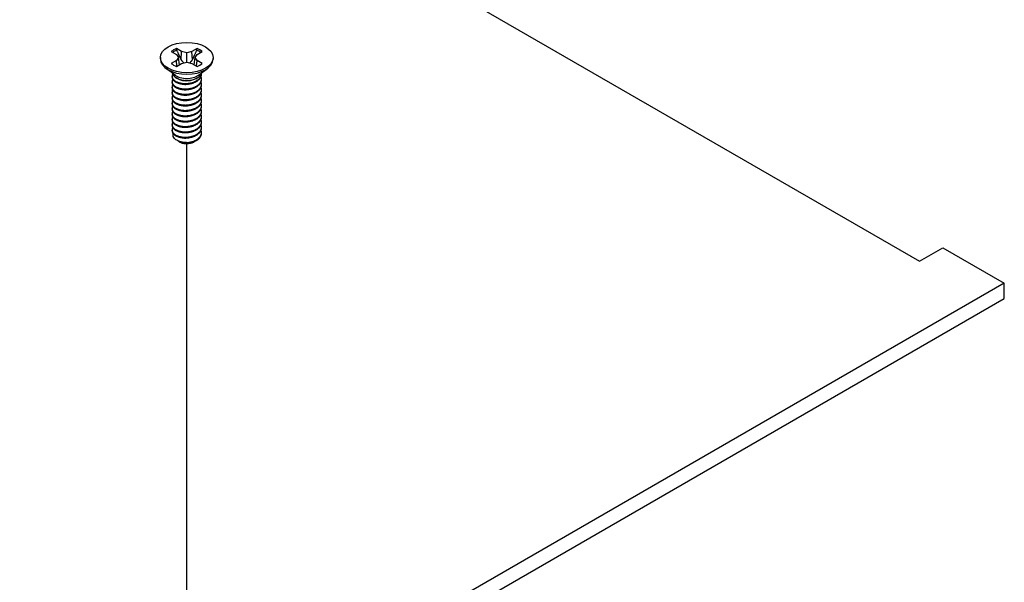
# Model space of a CAD drawing. Header units: millimetres. Extents: x 56 to 1798, y 64 to 1375.
# Tile 80 of 81: x 1647 to 1710, y 1062 to 1099. Entities that reach past the tile are written whole.
import ezdxf

# ---------------------------------------------------------------- set-up
doc = ezdxf.new("R2010")
doc.units = ezdxf.units.MM
doc.header["$LTSCALE"] = 6.666667
doc.layers.add('Tweak Trail (ANSI)', color=7, linetype='Continuous', lineweight=25)
doc.layers.add('Visible (ANSI)', color=7, linetype='Continuous', lineweight=25)

msp = doc.modelspace()

# ---------------------------------------------------------------- linework, layer by layer
at = {"layer": 'Tweak Trail (ANSI)'}
msp.add_line((1657.4874, 1053.3763), (1657.4874, 1090.5568), dxfattribs=at)
at = {"layer": 'Visible (ANSI)'}
for p, q in [((1383.9784, 1268.1254), (1704.6454, 1082.9883)), ((1655.7937, 1096.1057), (1655.7937, 1096.0103)), ((1656.4888, 1096.4866), (1656.8187, 1096.2962)), ((1656.8187, 1096.2962), (1656.9553, 1096.1057)), ((1656.9553, 1096.1057), (1656.8187, 1095.9152)), ((1657.1571, 1096.4916), (1656.8272, 1096.6821)), ((1657.0099, 1095.6348), (1656.9553, 1096.1057)), ((1657.1259, 1095.9504), (1657.1571, 1096.4916)), ((1657.487, 1096.4127), (1657.1571, 1096.4916)), ((1657.8169, 1096.4916), (1657.487, 1096.4127)), ((1657.487, 1095.7987), (1657.487, 1096.4127)), ((1658.1468, 1096.6821), (1657.8169, 1096.4916)), ((1657.8482, 1095.9504), (1657.8169, 1096.4916)), ((1657.9641, 1095.6348), (1658.0187, 1096.1057)), ((1658.0187, 1096.1057), (1658.1554, 1096.2962)), ((1658.1554, 1095.9152), (1658.0187, 1096.1057)), ((1658.1554, 1096.2962), (1658.4853, 1096.4866)), ((1659.1804, 1096.1057), (1659.1804, 1096.0103)), ((1656.8187, 1095.9152), (1656.4888, 1095.7248)), ((1656.8513, 1095.5433), (1656.8187, 1095.9152)), ((1656.8272, 1095.5294), (1657.1571, 1095.7198)), ((1657.1571, 1095.7198), (1657.487, 1095.7987)), ((1657.487, 1095.7987), (1657.8169, 1095.7198)), ((1657.8169, 1095.7198), (1658.1468, 1095.5294)), ((1658.1228, 1095.5433), (1658.1554, 1095.9152)), ((1658.4853, 1095.7248), (1658.1554, 1095.9152)), ((1656.7391, 1094.9739), (1656.1514, 1095.4093)), ((1656.5388, 1094.8522), (1656.5388, 1094.8954)), ((1658.235, 1094.9739), (1658.8227, 1095.4093)), ((1658.4353, 1095.025), (1658.4353, 1095.0682)), ((1656.5388, 1094.5066), (1656.5388, 1094.5498)), ((1656.5388, 1094.1609), (1656.5388, 1094.2041)), ((1656.9504, 1094.715), (1656.8165, 1094.7922)), ((1658.0719, 1094.7428), (1658.1576, 1094.7922)), ((1658.4353, 1094.6794), (1658.4353, 1094.7226)), ((1658.4353, 1094.3337), (1658.4353, 1094.3769)), ((1656.5388, 1093.8153), (1656.5388, 1093.8585)), ((1658.4353, 1093.9881), (1658.4353, 1094.0313)), ((1658.4353, 1093.6424), (1658.4353, 1093.6856)), ((1656.5388, 1093.4696), (1656.5388, 1093.5128)), ((1656.5388, 1093.124), (1656.5388, 1093.1672)), ((1658.4353, 1093.2968), (1658.4353, 1093.34)), ((1658.4353, 1092.9511), (1658.4353, 1092.9943)), ((1656.5388, 1092.7783), (1656.5388, 1092.8215)), ((1656.5388, 1092.4327), (1656.5388, 1092.4759)), ((1658.4353, 1092.6055), (1658.4353, 1092.6487)), ((1658.4353, 1092.2598), (1658.4353, 1092.303)), ((1656.5388, 1092.087), (1656.5388, 1092.1302)), ((1656.5388, 1091.7414), (1656.5388, 1091.7846)), ((1658.4353, 1091.9142), (1658.4353, 1091.9574)), ((1656.5388, 1091.3957), (1656.5388, 1091.4389)), ((1658.4353, 1091.5685), (1658.4353, 1091.6117)), ((1658.4353, 1091.2229), (1658.4353, 1091.2661)), ((1656.9844, 1090.6961), (1656.8406, 1090.7792)), ((1657.041, 1090.6634), (1657.019, 1090.6761)), ((1657.9331, 1090.6634), (1657.989, 1090.6958)), ((1704.6454, 1082.9883), (1706.1421, 1083.8524)), ((1706.1421, 1083.8524), (1710.0934, 1081.5711)), ((1710.0934, 1081.5711), (1515.0302, 968.9514)), ((1710.0934, 1080.5895), (1710.0934, 1081.5711)), ((1515.0302, 967.9697), (1710.0934, 1080.5895))]:
    msp.add_line(p, q, dxfattribs=at)
msp.add_ellipse((1657.487, 1096.1057), major_axis=(-1.6933, 0), ratio=0.5773503, dxfattribs=at)
for centre, major_axis, start_param, end_param in [((1657.487, 1096.1057), (-1.1966, 0), 5.2964292, 5.6991451), ((1657.487, 1096.0109), (1.1655, 0), 2.1582809, 2.4621423), ((1657.487, 1096.0109), (1.1655, 0), 0.6794503, 0.9833118), ((1657.487, 1096.1057), (-1.1966, 0), 3.7256329, 4.1283487), ((1657.487, 1096.0103), (1.6933, 0), 3.1415927, 6.2831853), ((1657.487, 1096.1057), (1.1966, 0), 3.7256329, 4.1283487), ((1657.487, 1096.1057), (1.1966, 0), 5.2964292, 5.6991451), ((1657.487, 1095.1794), (-0.9483, 0), 0.1125394, 3.0290532), ((1657.487, 1095.3105), (-0.9483, 0), 0.6619784, 2.4796143), ((1657.487, 1090.9463), (-0.6619, 0), 0.7451822, 1.249855), ((1657.487, 1090.9209), (-0.6308, 0), 0.7853982, 2.3561945), ((1657.487, 1091.1802), (0.9483, 0), 4.7032698, 5.4977871)]:
    msp.add_ellipse(centre, major_axis=major_axis, ratio=0.5773503, start_param=start_param, end_param=end_param, dxfattribs=at)
for points, weights in [([(1656.841, 1096.571), (1656.8342, 1096.6258), (1656.8272, 1096.6821)], [1.01218915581, 1.01172679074, 1.01110160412]), ([(1656.841, 1096.571), (1657.0176, 1096.1854), (1657.1259, 1095.9504)], [1.53696783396, 1.9683578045, 2.37346205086]), ([(1657.8482, 1095.9504), (1657.9565, 1096.1854), (1658.133, 1096.571)], [2.37346205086, 1.9683578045, 1.53696783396]), ([(1658.133, 1096.571), (1658.1399, 1096.6258), (1658.1468, 1096.6821)], [1.01218915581, 1.01172679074, 1.01110160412]), ([(1657.1259, 1095.9504), (1657.2239, 1095.8337), (1657.3001, 1095.754)], [2.07391766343, 2.27571812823, 2.43161931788]), ([(1657.674, 1095.754), (1657.7502, 1095.8337), (1657.8482, 1095.9504)], [2.43161931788, 2.27571812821, 2.07391766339]), ([(1656.5388, 1094.8522), (1656.5388, 1094.6485), (1656.8165, 1094.5088)], [0.949184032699, 0.900099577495, 1]), ([(1656.5388, 1094.5066), (1656.5388, 1094.3028), (1656.8165, 1094.1631)], [0.949184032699, 0.900099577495, 1]), ([(1657.1542, 1094.4065), (1657.3876, 1094.3508), (1657.6494, 1094.4095)], [0.949605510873, 0.900605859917, 0.99630538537]), ([(1656.5388, 1094.1609), (1656.5388, 1093.9572), (1656.8165, 1093.8175)], [0.949184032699, 0.900099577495, 1]), ([(1656.5388, 1093.8153), (1656.5388, 1093.6115), (1656.8165, 1093.4718)], [0.949184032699, 0.900099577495, 1]), ([(1657.1542, 1094.0609), (1657.3876, 1094.0051), (1657.6494, 1094.0639)], [0.949605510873, 0.900605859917, 0.99630538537]), ([(1657.1542, 1093.7152), (1657.3876, 1093.6595), (1657.6494, 1093.7182)], [0.949605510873, 0.900605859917, 0.99630538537]), ([(1656.5388, 1093.4696), (1656.5388, 1093.2659), (1656.8165, 1093.1262)], [0.949184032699, 0.900099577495, 1]), ([(1656.5388, 1093.124), (1656.5388, 1092.9202), (1656.8165, 1092.7805)], [0.949184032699, 0.900099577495, 1]), ([(1657.1542, 1093.3696), (1657.3876, 1093.3138), (1657.6494, 1093.3726)], [0.949605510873, 0.900605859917, 0.99630538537]), ([(1657.1542, 1093.0239), (1657.3876, 1092.9682), (1657.6494, 1093.0269)], [0.949605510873, 0.900605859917, 0.99630538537]), ([(1656.5388, 1092.7783), (1656.5388, 1092.5746), (1656.8165, 1092.4349)], [0.949184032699, 0.900099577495, 1]), ([(1656.5388, 1092.4327), (1656.5388, 1092.2289), (1656.8165, 1092.0892)], [0.949184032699, 0.900099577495, 1]), ([(1657.1542, 1092.6783), (1657.3876, 1092.6225), (1657.6494, 1092.6813)], [0.949605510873, 0.900605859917, 0.99630538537]), ([(1657.1542, 1092.3326), (1657.3876, 1092.2769), (1657.6494, 1092.3356)], [0.949605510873, 0.900605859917, 0.99630538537]), ([(1656.5388, 1092.087), (1656.5388, 1091.8833), (1656.8165, 1091.7436)], [0.949184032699, 0.900099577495, 1]), ([(1656.5388, 1091.7414), (1656.5388, 1091.5376), (1656.8165, 1091.3979)], [0.949184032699, 0.900099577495, 1]), ([(1657.1542, 1091.987), (1657.3876, 1091.9312), (1657.6494, 1091.99)], [0.949605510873, 0.900605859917, 0.99630538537]), ([(1656.5388, 1091.3957), (1656.5388, 1091.192), (1656.8165, 1091.0523)], [0.949184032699, 0.900099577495, 1]), ([(1657.1542, 1091.6413), (1657.3876, 1091.5856), (1657.6494, 1091.6443)], [0.949605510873, 0.900605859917, 0.99630538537]), ([(1657.1542, 1091.2957), (1657.3876, 1091.2399), (1657.6494, 1091.2987)], [0.949605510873, 0.900605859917, 0.99630538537]), ([(1657.1542, 1090.95), (1657.3876, 1090.8943), (1657.6494, 1090.953)], [0.949605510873, 0.900605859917, 0.99630538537])]:
    msp.add_rational_spline(points, weights, degree=2, dxfattribs=at)
for points, weights, knots in [([(1656.5747, 1095.0301), (1656.5728, 1095.0267), (1656.5711, 1095.0232), (1656.4294, 1094.7467), (1656.8165, 1094.552)], [0.996214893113, 0.998079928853, 1, 0.866025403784, 1], [0.770684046, 0.770684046, 0.770684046, 0.770833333, 0.770833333, 0.78125, 0.78125, 0.78125]), ([(1656.8165, 1094.552), (1657.2036, 1094.3573), (1657.7325, 1094.4679), (1658.2613, 1094.5785), (1658.403, 1094.9127), (1658.446, 1095.0141), (1658.4318, 1095.1198)], [1, 0.866025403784, 1, 0.866025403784, 1, 0.955116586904, 0.940306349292], [0.78125, 0.78125, 0.78125, 0.791666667, 0.791666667, 0.802083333, 0.802083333, 0.805573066, 0.805573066, 0.805573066]), ([(1656.8165, 1094.5088), (1657.2036, 1094.3141), (1657.7325, 1094.4247), (1658.2613, 1094.5353), (1658.403, 1094.8694), (1658.4353, 1094.9456), (1658.4353, 1095.025)], [1, 0.866025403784, 1, 0.866025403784, 1, 0.965925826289, 0.949184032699], [0.71875, 0.71875, 0.71875, 0.729166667, 0.729166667, 0.739583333, 0.739583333, 0.742232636, 0.742232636, 0.742232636]), ([(1656.8165, 1094.2064), (1657.2036, 1094.0117), (1657.7325, 1094.1223), (1658.2613, 1094.2329), (1658.403, 1094.567), (1658.4677, 1094.7195), (1658.405, 1094.8743)], [1, 0.866025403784, 1, 0.866025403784, 1, 0.934058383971, 0.933029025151], [0.71875, 0.71875, 0.71875, 0.729166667, 0.729166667, 0.739583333, 0.739583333, 0.744710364, 0.744710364, 0.744710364]), ([(1656.5847, 1094.7017), (1656.5773, 1094.6897), (1656.5711, 1094.6776), (1656.4294, 1094.4011), (1656.8165, 1094.2064)], [0.987158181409, 0.993237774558, 1, 0.866025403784, 1], [0.707807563, 0.707807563, 0.707807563, 0.708333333, 0.708333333, 0.71875, 0.71875, 0.71875]), ([(1656.5847, 1094.356), (1656.5773, 1094.3441), (1656.5711, 1094.3319), (1656.4294, 1094.0554), (1656.8165, 1093.8607)], [0.987158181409, 0.993237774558, 1, 0.866025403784, 1], [0.645307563, 0.645307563, 0.645307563, 0.645833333, 0.645833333, 0.65625, 0.65625, 0.65625]), ([(1656.8165, 1094.1631), (1657.2036, 1093.9684), (1657.7325, 1094.0791), (1658.2613, 1094.1897), (1658.403, 1094.5238), (1658.4353, 1094.6), (1658.4353, 1094.6794)], [1, 0.866025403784, 1, 0.866025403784, 1, 0.965925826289, 0.949184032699], [0.65625, 0.65625, 0.65625, 0.666666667, 0.666666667, 0.677083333, 0.677083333, 0.679732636, 0.679732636, 0.679732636]), ([(1656.8165, 1093.8607), (1657.2036, 1093.666), (1657.7325, 1093.7766), (1658.2613, 1093.8872), (1658.403, 1094.2214), (1658.4677, 1094.3738), (1658.405, 1094.5286)], [1, 0.866025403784, 1, 0.866025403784, 1, 0.934058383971, 0.933029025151], [0.65625, 0.65625, 0.65625, 0.666666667, 0.666666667, 0.677083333, 0.677083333, 0.682210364, 0.682210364, 0.682210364]), ([(1656.8165, 1093.8175), (1657.2036, 1093.6228), (1657.7325, 1093.7334), (1658.2613, 1093.844), (1658.403, 1094.1781), (1658.4353, 1094.2543), (1658.4353, 1094.3337)], [1, 0.866025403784, 1, 0.866025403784, 1, 0.965925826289, 0.949184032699], [0.59375, 0.59375, 0.59375, 0.604166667, 0.604166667, 0.614583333, 0.614583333, 0.617232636, 0.617232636, 0.617232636]), ([(1656.5847, 1094.0104), (1656.5773, 1093.9984), (1656.5711, 1093.9863), (1656.4294, 1093.7098), (1656.8165, 1093.5151)], [0.987158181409, 0.993237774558, 1, 0.866025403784, 1], [0.582807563, 0.582807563, 0.582807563, 0.583333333, 0.583333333, 0.59375, 0.59375, 0.59375]), ([(1656.5847, 1093.6647), (1656.5773, 1093.6528), (1656.5711, 1093.6406), (1656.4294, 1093.3641), (1656.8165, 1093.1694)], [0.987158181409, 0.993237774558, 1, 0.866025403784, 1], [0.520307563, 0.520307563, 0.520307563, 0.520833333, 0.520833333, 0.53125, 0.53125, 0.53125]), ([(1656.8165, 1093.5151), (1657.2036, 1093.3204), (1657.7325, 1093.431), (1658.2613, 1093.5416), (1658.403, 1093.8757), (1658.4677, 1094.0282), (1658.405, 1094.183)], [1, 0.866025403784, 1, 0.866025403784, 1, 0.934058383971, 0.933029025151], [0.59375, 0.59375, 0.59375, 0.604166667, 0.604166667, 0.614583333, 0.614583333, 0.619710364, 0.619710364, 0.619710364]), ([(1656.8165, 1093.4718), (1657.2036, 1093.2771), (1657.7325, 1093.3878), (1658.2613, 1093.4984), (1658.403, 1093.8325), (1658.4353, 1093.9087), (1658.4353, 1093.9881)], [1, 0.866025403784, 1, 0.866025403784, 1, 0.965925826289, 0.949184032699], [0.53125, 0.53125, 0.53125, 0.541666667, 0.541666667, 0.552083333, 0.552083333, 0.554732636, 0.554732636, 0.554732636]), ([(1656.8165, 1093.1694), (1657.2036, 1092.9747), (1657.7325, 1093.0853), (1658.2613, 1093.1959), (1658.403, 1093.5301), (1658.4677, 1093.6825), (1658.405, 1093.8373)], [1, 0.866025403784, 1, 0.866025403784, 1, 0.934058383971, 0.933029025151], [0.53125, 0.53125, 0.53125, 0.541666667, 0.541666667, 0.552083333, 0.552083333, 0.557210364, 0.557210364, 0.557210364]), ([(1656.8165, 1093.1262), (1657.2036, 1092.9315), (1657.7325, 1093.0421), (1658.2613, 1093.1527), (1658.403, 1093.4868), (1658.4353, 1093.563), (1658.4353, 1093.6424)], [1, 0.866025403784, 1, 0.866025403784, 1, 0.965925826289, 0.949184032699], [0.46875, 0.46875, 0.46875, 0.479166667, 0.479166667, 0.489583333, 0.489583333, 0.492232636, 0.492232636, 0.492232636]), ([(1656.5847, 1093.3191), (1656.5773, 1093.3071), (1656.5711, 1093.295), (1656.4294, 1093.0185), (1656.8165, 1092.8238)], [0.987158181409, 0.993237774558, 1, 0.866025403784, 1], [0.457807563, 0.457807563, 0.457807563, 0.458333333, 0.458333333, 0.46875, 0.46875, 0.46875]), ([(1656.5847, 1092.9734), (1656.5773, 1092.9615), (1656.5711, 1092.9493), (1656.4294, 1092.6728), (1656.8165, 1092.4781)], [0.987158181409, 0.993237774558, 1, 0.866025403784, 1], [0.395307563, 0.395307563, 0.395307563, 0.395833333, 0.395833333, 0.40625, 0.40625, 0.40625]), ([(1656.8165, 1092.8238), (1657.2036, 1092.629), (1657.7325, 1092.7397), (1658.2613, 1092.8503), (1658.403, 1093.1844), (1658.4677, 1093.3369), (1658.405, 1093.4917)], [1, 0.866025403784, 1, 0.866025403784, 1, 0.934058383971, 0.933029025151], [0.46875, 0.46875, 0.46875, 0.479166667, 0.479166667, 0.489583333, 0.489583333, 0.494710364, 0.494710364, 0.494710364]), ([(1656.8165, 1092.7805), (1657.2036, 1092.5858), (1657.7325, 1092.6965), (1658.2613, 1092.8071), (1658.403, 1093.1412), (1658.4353, 1093.2174), (1658.4353, 1093.2968)], [1, 0.866025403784, 1, 0.866025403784, 1, 0.965925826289, 0.949184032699], [0.40625, 0.40625, 0.40625, 0.416666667, 0.416666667, 0.427083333, 0.427083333, 0.429732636, 0.429732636, 0.429732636]), ([(1656.8165, 1092.4781), (1657.2036, 1092.2834), (1657.7325, 1092.394), (1658.2613, 1092.5046), (1658.403, 1092.8388), (1658.4677, 1092.9912), (1658.405, 1093.146)], [1, 0.866025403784, 1, 0.866025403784, 1, 0.934058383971, 0.933029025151], [0.40625, 0.40625, 0.40625, 0.416666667, 0.416666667, 0.427083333, 0.427083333, 0.432210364, 0.432210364, 0.432210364]), ([(1656.8165, 1092.4349), (1657.2036, 1092.2402), (1657.7325, 1092.3508), (1658.2613, 1092.4614), (1658.403, 1092.7955), (1658.4353, 1092.8717), (1658.4353, 1092.9511)], [1, 0.866025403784, 1, 0.866025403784, 1, 0.965925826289, 0.949184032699], [0.34375, 0.34375, 0.34375, 0.354166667, 0.354166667, 0.364583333, 0.364583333, 0.367232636, 0.367232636, 0.367232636]), ([(1656.5847, 1092.6278), (1656.5773, 1092.6158), (1656.5711, 1092.6037), (1656.4294, 1092.3272), (1656.8165, 1092.1325)], [0.987158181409, 0.993237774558, 1, 0.866025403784, 1], [0.332807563, 0.332807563, 0.332807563, 0.333333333, 0.333333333, 0.34375, 0.34375, 0.34375]), ([(1656.8165, 1092.1325), (1657.2036, 1091.9377), (1657.7325, 1092.0484), (1658.2613, 1092.159), (1658.403, 1092.4931), (1658.4677, 1092.6456), (1658.405, 1092.8004)], [1, 0.866025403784, 1, 0.866025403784, 1, 0.934058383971, 0.933029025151], [0.34375, 0.34375, 0.34375, 0.354166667, 0.354166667, 0.364583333, 0.364583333, 0.369710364, 0.369710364, 0.369710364]), ([(1656.8165, 1092.0892), (1657.2036, 1091.8945), (1657.7325, 1092.0052), (1658.2613, 1092.1158), (1658.403, 1092.4499), (1658.4353, 1092.5261), (1658.4353, 1092.6055)], [1, 0.866025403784, 1, 0.866025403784, 1, 0.965925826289, 0.949184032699], [0.28125, 0.28125, 0.28125, 0.291666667, 0.291666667, 0.302083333, 0.302083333, 0.304732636, 0.304732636, 0.304732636]), ([(1656.8165, 1091.7868), (1657.2036, 1091.5921), (1657.7325, 1091.7027), (1658.2613, 1091.8133), (1658.403, 1092.1474), (1658.4677, 1092.2999), (1658.405, 1092.4547)], [1, 0.866025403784, 1, 0.866025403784, 1, 0.934058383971, 0.933029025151], [0.28125, 0.28125, 0.28125, 0.291666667, 0.291666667, 0.302083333, 0.302083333, 0.307210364, 0.307210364, 0.307210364]), ([(1656.5847, 1092.2821), (1656.5773, 1092.2702), (1656.5711, 1092.258), (1656.4294, 1091.9815), (1656.8165, 1091.7868)], [0.987158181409, 0.993237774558, 1, 0.866025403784, 1], [0.270307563, 0.270307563, 0.270307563, 0.270833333, 0.270833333, 0.28125, 0.28125, 0.28125]), ([(1656.5847, 1091.9365), (1656.5773, 1091.9245), (1656.5711, 1091.9124), (1656.4294, 1091.6359), (1656.8165, 1091.4412)], [0.987158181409, 0.993237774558, 1, 0.866025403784, 1], [0.207807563, 0.207807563, 0.207807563, 0.208333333, 0.208333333, 0.21875, 0.21875, 0.21875]), ([(1656.8165, 1091.7436), (1657.2036, 1091.5489), (1657.7325, 1091.6595), (1658.2613, 1091.7701), (1658.403, 1092.1042), (1658.4353, 1092.1804), (1658.4353, 1092.2598)], [1, 0.866025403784, 1, 0.866025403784, 1, 0.965925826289, 0.949184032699], [0.21875, 0.21875, 0.21875, 0.229166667, 0.229166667, 0.239583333, 0.239583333, 0.242232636, 0.242232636, 0.242232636]), ([(1656.8165, 1091.4412), (1657.2036, 1091.2464), (1657.7325, 1091.3571), (1658.2613, 1091.4677), (1658.403, 1091.8018), (1658.4677, 1091.9543), (1658.405, 1092.1091)], [1, 0.866025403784, 1, 0.866025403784, 1, 0.934058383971, 0.933029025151], [0.21875, 0.21875, 0.21875, 0.229166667, 0.229166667, 0.239583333, 0.239583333, 0.244710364, 0.244710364, 0.244710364]), ([(1656.8165, 1091.3979), (1657.2036, 1091.2032), (1657.7325, 1091.3139), (1658.2613, 1091.4245), (1658.403, 1091.7586), (1658.4353, 1091.8348), (1658.4353, 1091.9142)], [1, 0.866025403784, 1, 0.866025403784, 1, 0.965925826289, 0.949184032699], [0.15625, 0.15625, 0.15625, 0.166666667, 0.166666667, 0.177083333, 0.177083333, 0.179732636, 0.179732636, 0.179732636]), ([(1656.8165, 1091.0955), (1657.2036, 1090.9008), (1657.7325, 1091.0114), (1658.2613, 1091.122), (1658.403, 1091.4561), (1658.4677, 1091.6086), (1658.405, 1091.7634)], [1, 0.866025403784, 1, 0.866025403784, 1, 0.934058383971, 0.933029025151], [0.15625, 0.15625, 0.15625, 0.166666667, 0.166666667, 0.177083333, 0.177083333, 0.182210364, 0.182210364, 0.182210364]), ([(1656.5847, 1091.5908), (1656.5773, 1091.5789), (1656.5711, 1091.5667), (1656.4294, 1091.2902), (1656.8165, 1091.0955)], [0.987158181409, 0.993237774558, 1, 0.866025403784, 1], [0.145307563, 0.145307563, 0.145307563, 0.145833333, 0.145833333, 0.15625, 0.15625, 0.15625]), ([(1656.8165, 1091.0523), (1657.2036, 1090.8576), (1657.7325, 1090.9682), (1658.2613, 1091.0788), (1658.403, 1091.4129), (1658.4353, 1091.4891), (1658.4353, 1091.5685)], [1, 0.866025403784, 1, 0.866025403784, 1, 0.965925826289, 0.949184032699], [0.09375, 0.09375, 0.09375, 0.104166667, 0.104166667, 0.114583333, 0.114583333, 0.117232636, 0.117232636, 0.117232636]), ([(1657.4784, 1090.6327), (1657.6076, 1090.6397), (1657.7325, 1090.6658), (1658.2613, 1090.7764), (1658.403, 1091.1105), (1658.4677, 1091.263), (1658.405, 1091.4178)], [0.948065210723, 0.96476686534, 1, 0.866025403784, 1, 0.934058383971, 0.933029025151], [0.101427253, 0.101427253, 0.101427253, 0.104166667, 0.104166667, 0.114583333, 0.114583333, 0.119710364, 0.119710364, 0.119710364]), ([(1658.1576, 1090.7931), (1658.3372, 1090.9122), (1658.403, 1091.0673), (1658.4353, 1091.1435), (1658.4353, 1091.2229)], [0.933012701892, 0.933012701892, 1, 0.965925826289, 0.949184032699], [0.046875, 0.046875, 0.046875, 0.0520833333, 0.0520833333, 0.0547326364, 0.0547326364, 0.0547326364]), ([(1657.2782, 1090.5837), (1657.4666, 1090.5648), (1657.6583, 1090.6094), (1657.7181, 1090.6234), (1657.7739, 1090.6439)], [0.933829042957, 0.925617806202, 1, 0.975565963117, 0.960044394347], [0.0358833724, 0.0358833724, 0.0358833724, 0.0416666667, 0.0416666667, 0.0435664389, 0.0435664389, 0.0435664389])]:
    msp.add_rational_spline(points, weights, degree=2, knots=knots, dxfattribs=at)
for points, knots in [([(1658.0719, 1094.7428), (1658, 1094.7013), (1657.9174, 1094.6673), (1657.7514, 1094.6213), (1657.6504, 1094.6014), (1657.4261, 1094.5915), (1657.3231, 1094.5986), (1657.1384, 1094.634), (1657.0572, 1094.6604), (1656.9749, 1094.7013), (1656.9624, 1094.708), (1656.9504, 1094.7149)], [-0.52990335, -0.52990335, -0.52990335, -0.52990335, -0.4386463, -0.4386463, -0.36077455, -0.36077455, -0.29338338, -0.29338338, -0.23089458, -0.23089458, -0.2192997, -0.2192997, -0.2192997, -0.2192997]), ([(1656.8406, 1090.7792), (1656.7692, 1090.8204), (1656.7256, 1090.8596), (1656.661, 1090.9304), (1656.636, 1090.9708), (1656.6009, 1091.071), (1656.6011, 1091.1311), (1656.6223, 1091.1912), (1656.6228, 1091.1926), (1656.6233, 1091.194)], [-0.3275077, -0.3275077, -0.3275077, -0.3275077, -0.298679, -0.298679, -0.26513723, -0.26513723, -0.21824944, -0.21824944, -0.21711835, -0.21711835, -0.21711835, -0.21711835]), ([(1657.4784, 1090.6327), (1657.3569, 1090.632), (1657.239, 1090.6446), (1657.1298, 1090.6697), (1657.0752, 1090.6822), (1657.0237, 1090.6977), (1656.9753, 1090.716), (1656.9269, 1090.7343), (1656.8812, 1090.7557), (1656.8406, 1090.7792)], [0, 0, 0, 0, 0.0005404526, 0.0005404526, 0.0005404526, 0.0008106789, 0.0008106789, 0.0008106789, 0.0010809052, 0.0010809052, 0.0010809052, 0.0010809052]), ([(1656.9844, 1090.6961), (1657.0043, 1090.6846), (1657.0433, 1090.6638), (1657.1525, 1090.6309), (1657.2027, 1090.6204), (1657.3414, 1090.6025), (1657.4342, 1090.6002), (1657.6596, 1090.6165), (1657.7729, 1090.6409), (1657.9671, 1090.6984), (1658.0676, 1090.7411), (1658.1576, 1090.7931)], [-0.16946906, -0.16946906, -0.16946906, -0.16946906, -0.14210049, -0.14210049, -0.12254616, -0.12254616, -0.09176944, -0.09176944, -0.05039984, -0.05039984, 0, 0, 0, 0]), ([(1658.0589, 1090.7418), (1658.0244, 1090.7158), (1657.9855, 1090.6921), (1657.8673, 1090.6339), (1657.7814, 1090.6058), (1657.6019, 1090.5715), (1657.5283, 1090.5677), (1657.4053, 1090.5674), (1657.34, 1090.5728), (1657.2782, 1090.5837)], [-0.097101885, -0.097101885, -0.097101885, -0.097101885, -0.08213524, -0.08213524, -0.055703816, -0.055703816, -0.030124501, -0.030124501, 0, 0, 0, 0])]:
    msp.add_open_spline(points, degree=3, knots=knots, dxfattribs=at)

doc.saveas('drawing.dxf')
